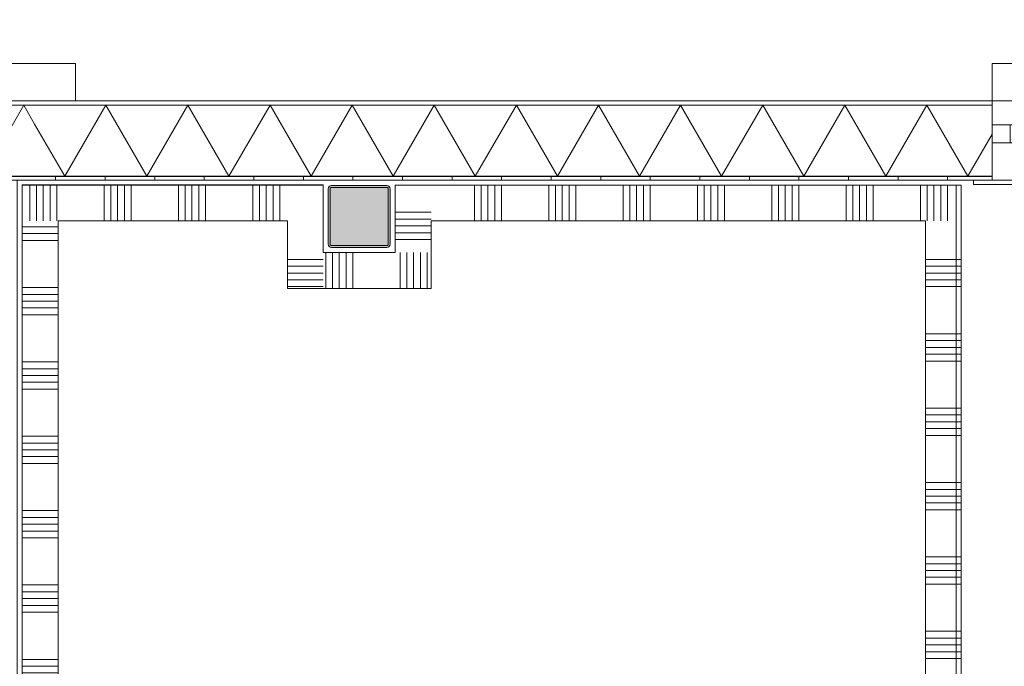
# Model space of a CAD drawing. Header units: millimetres. Extents: x -850 to 154668, y -24973 to 71030.
# Tile 168 of 212: x 33455 to 37429, y 48268 to 50877. Entities that reach past the tile are written whole.
import ezdxf

# ---------------------------------------------------------------- set-up
doc = ezdxf.new("R2010")
doc.units = ezdxf.units.MM
doc.header["$MEASUREMENT"] = 0
for name, color, linetype in [('New_21 Buitenwanden', 7, 'Continuous'), ('New_21 Buitenwanden Deuren', 7, 'Continuous'), ('New_21 Buitenwanden Doorsnede-arcering', 7, 'Continuous'), ('New_21 Buitenwanden Laagscheidingslijnen', 7, 'Continuous'), ('New_21 Buitenwanden Ramen', 7, 'Continuous'), ('New_22 NC Binnenwanden', 7, 'Continuous'), ('New_22 NC Binnenwanden Deuren', 7, 'Continuous'), ('New_22 NC Binnenwanden Doorsnede-arcering', 7, 'Continuous'), ('New_23 Vloeren', 7, 'Continuous'), ('New_Z Ruimtefuncties Zone omranding', 7, 'Continuous'), ('S-COLS-____-OTLN.RVT S', 7, 'Continuous'), ('S-COLS-____-OTLN.RVT S 2D arcering', 7, 'Continuous')]:
    doc.layers.add(name, color=color, linetype=linetype)
pattern_1 = [(270, (0, 0), (200, 0), [])]

# ---------------------------------------------------------------- blocks, each defined once
blk = doc.blocks.new('Slab_3_2', base_point=(0, 51154.6))
at = {"layer": 'New_23 Vloeren', "color": 1, "linetype": 'Continuous', "lineweight": 0, "flags": 128}
blk.add_lwpolyline([(25600, 49879.9), (31400.4, 49880), (31400.4, 50230), (31940.2, 50230), (31940.2, 50378.2), (33240.2, 50378.2), (33240.2, 50230), (49780.3, 50230), (49780.3, 50378.2), (51080.3, 50378.2)], dxfattribs=at)
blk = doc.blocks.new('Slab_13_2', base_point=(31400.4, 53915))
at = {"layer": 'New_23 Vloeren', "color": 1, "linetype": 'Continuous', "lineweight": 0, "flags": 128}
blk.add_lwpolyline([(31400.4, 53915), (31400.4, 50700.2), (32380.3, 50700.2), (33680.3, 50700.2), (33680.3, 50550.2), (49780.3, 50550.2), (49780.3, 50230), (51080.3, 50230), (51080.3, 50550.2), (61610, 50550.2), (61610, 53915)], close=True, dxfattribs=at)
blk = doc.blocks.new('Slab_33_2', base_point=(34680.5, 50210))
at = {"layer": 'New_23 Vloeren', "color": 7, "linetype": 'Continuous', "lineweight": 0, "flags": 128}
blk.add_lwpolyline([(34680.5, 50210), (33464.9, 50210), (33464.9, 45670), (37235.4, 45670), (37235.4, 50210), (34970.5, 50210), (34970.5, 49938), (34680.5, 49938)], close=True, dxfattribs=at)
blk = doc.blocks.new('*X1388')
at = {"layer": 'New_21 Buitenwanden Doorsnede-arcering', "linetype": 'Continuous', "lineweight": 0, "true_color": 0xe9ebeb}
for points in [[(33515.2, 50532.2), (33515.2, 50532.1), (33602.5, 50532.1), (33602.5, 50532.2)], [(33752.5, 50532.2), (33752.5, 50532.1), (33902.5, 50532.1), (33902.5, 50532.2)], [(34052.5, 50532.2), (34052.5, 50532.1), (34202.5, 50532.1), (34202.5, 50532.2)], [(34352.5, 50532.2), (34352.5, 50532.1), (34502.5, 50532.1), (34502.5, 50532.2)], [(34652.5, 50532.2), (34652.5, 50532.1), (34802.5, 50532.1), (34802.5, 50532.2)], [(34952.5, 50532.2), (34952.5, 50532.1), (35102.5, 50532.1), (35102.5, 50532.2)], [(35252.5, 50532.2), (35252.5, 50532.1), (35402.5, 50532.1), (35402.5, 50532.2)], [(35552.5, 50532.2), (35552.5, 50532.1), (35702.5, 50532.1), (35702.5, 50532.2)], [(35852.5, 50532.2), (35852.5, 50532.1), (36002.5, 50532.1), (36002.5, 50532.2)], [(36152.5, 50532.2), (36152.5, 50532.1), (36302.5, 50532.1), (36302.5, 50532.2)], [(36452.5, 50532.2), (36452.5, 50532.1), (36602.5, 50532.1), (36602.5, 50532.2)], [(36752.5, 50532.2), (36752.5, 50532.1), (36902.5, 50532.1), (36902.5, 50532.2)], [(37052.5, 50532.2), (37052.5, 50532.1), (37202.5, 50532.1), (37202.5, 50532.2)], [(37380.3, 50532.2), (37352.5, 50532.2), (37352.5, 50532.1), (37380.3, 50532.1)]]:
    blk.add_hatch(color=254, dxfattribs=at).paths.add_polyline_path(points)
blk = doc.blocks.new('*X1396')
at = {"layer": 'New_21 Buitenwanden Doorsnede-arcering', "linetype": 'Continuous', "lineweight": 0, "true_color": 0xe9ebeb}
for points in [[(33515.2, 50245.1), (33515.2, 50245), (33602.5, 50245), (33602.5, 50245.1)], [(33752.5, 50245.1), (33752.5, 50245), (33902.5, 50245), (33902.5, 50245.1)], [(34052.5, 50245.1), (34052.5, 50245), (34202.5, 50245), (34202.5, 50245.1)], [(34352.5, 50245.1), (34352.5, 50245), (34502.5, 50245), (34502.5, 50245.1)], [(34652.5, 50245.1), (34652.5, 50245), (34802.5, 50245), (34802.5, 50245.1)], [(34952.5, 50245.1), (34952.5, 50245), (35102.5, 50245), (35102.5, 50245.1)], [(35252.5, 50245.1), (35252.5, 50245), (35402.5, 50245), (35402.5, 50245.1)], [(35552.5, 50245.1), (35552.5, 50245), (35702.5, 50245), (35702.5, 50245.1)], [(35852.5, 50245.1), (35852.5, 50245), (36002.5, 50245), (36002.5, 50245.1)], [(36152.5, 50245.1), (36152.5, 50245), (36302.5, 50245), (36302.5, 50245.1)], [(36452.5, 50245.1), (36452.5, 50245), (36602.5, 50245), (36602.5, 50245.1)], [(36752.5, 50245.1), (36752.5, 50245), (36902.5, 50245), (36902.5, 50245.1)], [(37052.5, 50245.1), (37052.5, 50245), (37202.5, 50245), (37202.5, 50245.1)], [(37380.3, 50245.1), (37352.5, 50245.1), (37352.5, 50245), (37380.3, 50245)]]:
    blk.add_hatch(color=254, dxfattribs=at).paths.add_polyline_path(points)
blk = doc.blocks.new('*X1404')
at = {"layer": 'New_21 Buitenwanden Doorsnede-arcering', "color": 254, "linetype": 'Continuous', "lineweight": 0, "true_color": 0xe9ebeb}
for p, q in [((33802.7, 50532.1), (33637, 50245.1)), ((33802.7, 50532.1), (33968.4, 50245.1)), ((34134.1, 50532.1), (33968.4, 50245.1)), ((34134.1, 50532.1), (34299.8, 50245.1)), ((34465.5, 50532.1), (34299.8, 50245.1)), ((34465.5, 50532.1), (34631.2, 50245.1)), ((34796.9, 50532.1), (34631.2, 50245.1)), ((34796.9, 50532.1), (34962.6, 50245.1)), ((35128.3, 50532.1), (34962.6, 50245.1)), ((35128.3, 50532.1), (35294, 50245.1)), ((35459.7, 50532.1), (35294, 50245.1)), ((35459.7, 50532.1), (35625.4, 50245.1)), ((35791.1, 50532.1), (35625.4, 50245.1)), ((35791.1, 50532.1), (35956.8, 50245.1)), ((36122.5, 50532.1), (35956.8, 50245.1)), ((36122.5, 50532.1), (36288.2, 50245.1)), ((36453.9, 50532.1), (36288.2, 50245.1)), ((36453.9, 50532.1), (36619.6, 50245.1)), ((36785.3, 50532.1), (36619.6, 50245.1)), ((36785.3, 50532.1), (36951, 50245.1)), ((37116.7, 50532.1), (36951, 50245.1)), ((37116.7, 50532.1), (37282.4, 50245.1)), ((33515.2, 50456.1), (33637, 50245.1)), ((37380.3, 50414.6), (37282.4, 50245.1))]:
    blk.add_line(p, q, dxfattribs=at)
blk = doc.blocks.new('R1 22_7')
at = {"layer": 'New_21 Buitenwanden Ramen', "color": 1, "linetype": 'Continuous', "lineweight": 0}
for p, q in [((-725, 150.2), (-725, 168.2)), ((-725, 168.2), (680, 168.2)), ((680, 168.2), (680, 150.2)), ((-650, 150.2), (-680, 150.2)), ((-650, 150.2), (-680, 150.2)), ((-650, 135.2), (-650, 150.2)), ((-650, 135.2), (-650, 150.2)), ((-650, 0), (-650, 135.1)), ((-650, 0), (-650, 135.1)), ((650, 135.2), (650, 150.2)), ((650, 135.2), (650, 150.2)), ((650, 150.2), (680, 150.2)), ((650, 150.2), (680, 150.2)), ((650, 0), (650, 135.1)), ((650, 0), (650, 135.1)), ((-650, 0), (-577, 0)), ((-650, -72), (-650, 0)), ((-650, -72), (-650, 0)), ((-577, 0), (-577, -72)), ((-577, 0), (577, 0)), ((577, -72), (577, 0)), ((577, 0), (650, 0)), ((650, -72), (650, 0)), ((650, -72), (650, 0)), ((-577, -72), (-650, -72)), ((-650, -152), (-650, -72)), ((577, -72), (-577, -72)), ((650, -72), (577, -72)), ((650, -152), (650, -72)), ((-650, -170), (-650, -320)), ((650, -320), (650, -170)), ((-650, -320), (650, -320))]:
    blk.add_line(p, q, dxfattribs=at)
at = {"layer": 'New_21 Buitenwanden Ramen', "color": 9, "linetype": 'Continuous', "lineweight": 0}
for p, q in [((-650, 150.2), (650, 150.2)), ((-650, 135.1), (-650, 135.2)), ((-650, 135.1), (-650, 135.2)), ((650, 135.1), (650, 135.2)), ((650, 135.1), (650, 135.2)), ((-650, -170), (-650, -152)), ((650, -170), (650, -152))]:
    blk.add_line(p, q, dxfattribs=at)
blk = doc.blocks.new('Wall_217_2', base_point=(33515.2, 50230))
at = {"layer": 'New_21 Buitenwanden Doorsnede-arcering', "linetype": 'Continuous', "lineweight": 0, "true_color": 0xe9ebeb}
h = blk.add_hatch(dxfattribs=at)
h.set_pattern_fill('930_Lijnen_vert_200_0002', color=254, style=0, pattern_type=2)
h.set_pattern_definition(pattern_1)
h.paths.add_polyline_path([(33515.2, 50230), (37380.3, 50230), (37380.3, 50245), (33515.2, 50245)])
at = {"layer": 'New_21 Buitenwanden', "color": 8, "linetype": 'Continuous', "lineweight": 0, "true_color": 0x778488}
for p, q in [((37380.3, 50550.2), (37380.3, 50532.2)), ((37380.3, 50532.2), (37380.3, 50452.2)), ((37380.3, 50452.2), (37380.3, 50380.2)), ((37380.3, 50380.2), (37380.3, 50245.1)), ((37380.3, 50245.1), (37380.3, 50245)), ((37380.3, 50245), (37380.3, 50230)), ((37380.3, 50230), (37350.3, 50230))]:
    blk.add_line(p, q, dxfattribs=at)
at = {"layer": 'New_21 Buitenwanden', "color": 8, "linetype": 'Continuous', "lineweight": 0, "true_color": 0x778488, "flags": 128}
for points in [[(37380.3, 50550.2), (33515.2, 50550.2)], [(33515.2, 50230), (37380.3, 50230)]]:
    blk.add_lwpolyline(points, dxfattribs=at)
at = {"layer": 'New_21 Buitenwanden Laagscheidingslijnen', "color": 8, "linetype": 'Continuous', "lineweight": 0, "true_color": 0x778488}
for p, q in [((37380.3, 50532.2), (33515.2, 50532.2)), ((37380.3, 50532.1), (33515.2, 50532.1)), ((33515.2, 50245.1), (37380.3, 50245.1)), ((33515.2, 50245), (37380.3, 50245))]:
    blk.add_line(p, q, dxfattribs=at)
at = {"layer": 'New_21 Buitenwanden', "color": 8, "lineweight": 0, "true_color": 0x778488}
for name in ['*X1388', '*X1404', '*X1396']:
    blk.add_blockref(name, (0, 0), dxfattribs=at)
at = {"layer": 'New_21 Buitenwanden Ramen', "color": 1, "linetype": 'Continuous', "lineweight": 0, "xscale": -1, "zscale": 1000, "rotation": 180}
blk.add_blockref('R1 22_7', (38030.3, 50380.2), dxfattribs=at)
blk = doc.blocks.new('*X1420')
at = {"layer": 'New_21 Buitenwanden Doorsnede-arcering', "linetype": 'Continuous', "lineweight": 0, "true_color": 0xe9ebeb}
for points in [[(31098.3, 50532.1), (31202.5, 50532.1), (31202.5, 50532.2), (31098.3, 50532.2)], [(31352.5, 50532.2), (31352.5, 50532.1), (31502.5, 50532.1), (31502.5, 50532.2)], [(31652.5, 50532.2), (31652.5, 50532.1), (31802.5, 50532.1), (31802.5, 50532.2)]]:
    blk.add_hatch(color=254, dxfattribs=at).paths.add_polyline_path(points)
blk = doc.blocks.new('*X1421')
at = {"layer": 'New_21 Buitenwanden Doorsnede-arcering', "linetype": 'Continuous', "lineweight": 0, "true_color": 0xe9ebeb}
for points in [[(33240.2, 50532.1), (33302.5, 50532.1), (33302.5, 50532.2), (33240.2, 50532.2)], [(33515.2, 50532.2), (33452.5, 50532.2), (33452.5, 50532.1), (33515.2, 50532.1)]]:
    blk.add_hatch(color=254, dxfattribs=at).paths.add_polyline_path(points)
blk = doc.blocks.new('*X1422')
at = {"layer": 'New_21 Buitenwanden Doorsnede-arcering', "linetype": 'Continuous', "lineweight": 0, "true_color": 0xe9ebeb}
for points in [[(31385.4, 50245), (31502.5, 50245), (31502.5, 50245.1), (31385.4, 50245.1)], [(31652.5, 50245.1), (31652.5, 50245), (31802.5, 50245), (31802.5, 50245.1)]]:
    blk.add_hatch(color=254, dxfattribs=at).paths.add_polyline_path(points)
blk = doc.blocks.new('*X1423')
at = {"layer": 'New_21 Buitenwanden Doorsnede-arcering', "linetype": 'Continuous', "lineweight": 0, "true_color": 0xe9ebeb}
for points in [[(33240.2, 50245), (33302.5, 50245), (33302.5, 50245.1), (33240.2, 50245.1)], [(33515.2, 50245.1), (33452.5, 50245.1), (33452.5, 50245), (33515.2, 50245)]]:
    blk.add_hatch(color=254, dxfattribs=at).paths.add_polyline_path(points)
blk = doc.blocks.new('*X1424')
at = {"layer": 'New_21 Buitenwanden Doorsnede-arcering', "color": 254, "linetype": 'Continuous', "lineweight": 0, "true_color": 0xe9ebeb}
for p, q in [((31482.9, 50532.1), (31385.3, 50363)), ((31482.9, 50532.1), (31648.6, 50245.1)), ((31814.3, 50532.1), (31648.6, 50245.1)), ((31814.3, 50532.1), (31940.2, 50314.1))]:
    blk.add_line(p, q, dxfattribs=at)
blk = doc.blocks.new('*X1425')
at = {"layer": 'New_21 Buitenwanden Doorsnede-arcering', "color": 254, "linetype": 'Continuous', "lineweight": 0, "true_color": 0xe9ebeb}
for p, q in [((33471.3, 50532.1), (33305.6, 50245.1)), ((33471.3, 50532.1), (33515.2, 50456.1)), ((33240.2, 50358.4), (33305.6, 50245.1))]:
    blk.add_line(p, q, dxfattribs=at)
blk = doc.blocks.new('D1 bl 22')
at = {"layer": 'New_21 Buitenwanden Deuren', "color": 1, "linetype": 'Continuous', "lineweight": 0}
for p, q in [((650, 0), (-605.7, 336.5)), ((-650, 80), (-650, 0)), ((650, 80), (650, 0)), ((650, 0), (-650, 0)), ((-650, 0), (-650, -72)), ((-650, 0), (-650, -72)), ((650, 0), (650, -72)), ((650, 0), (650, -72)), ((-650, -72), (-650, -207.1)), ((-650, -72), (-650, -207.1)), ((650, -72), (650, -207.1)), ((650, -72), (650, -207.1)), ((-650, -222.2), (-675, -222.2)), ((-650, -222.2), (-675, -222.2)), ((-650, -207.2), (-650, -222.2)), ((-650, -207.2), (-650, -222.2)), ((650, -207.2), (650, -222.2)), ((650, -207.2), (650, -222.2)), ((650, -222.2), (675, -222.2)), ((650, -222.2), (675, -222.2))]:
    blk.add_line(p, q, dxfattribs=at)
at = {"layer": 'New_21 Buitenwanden Deuren', "color": 9, "linetype": 'Continuous', "lineweight": 0}
for p, q in [((-650, 98), (-650, 80)), ((650, 98), (650, 80)), ((-650, -207.1), (-650, -207.2)), ((-650, -207.1), (-650, -207.2)), ((650, -207.1), (650, -207.2)), ((650, -207.1), (650, -207.2))]:
    blk.add_line(p, q, dxfattribs=at)
at = {"layer": 'New_21 Buitenwanden Deuren', "color": 1, "linetype": 'Continuous', "lineweight": 0}
blk.add_arc((650, 0), 1300, 165, 180, dxfattribs=at)
blk = doc.blocks.new('Wall_218_2', base_point=(31400.4, 50230))
at = {"layer": 'New_21 Buitenwanden Doorsnede-arcering', "linetype": 'Continuous', "lineweight": 0, "true_color": 0xe9ebeb}
h = blk.add_hatch(dxfattribs=at)
h.set_pattern_fill('930_Lijnen_vert_200_0002', color=254, style=0, pattern_type=2)
h.set_pattern_definition(pattern_1)
h.paths.add_polyline_path([(31940.2, 50245), (31400.4, 50245), (31400.4, 50230), (31940.2, 50230)])
h = blk.add_hatch(dxfattribs=at)
h.set_pattern_fill('930_Lijnen_vert_200_0002', color=254, style=0, pattern_type=2)
h.set_pattern_definition(pattern_1)
h.paths.add_polyline_path([(33240.2, 50245), (33240.2, 50230), (33515.2, 50230), (33515.2, 50245)])
at = {"layer": 'New_21 Buitenwanden', "color": 8, "linetype": 'Continuous', "lineweight": 0, "true_color": 0x778488}
for p, q in [((31940.2, 50550.2), (31940.2, 50532.2)), ((33240.2, 50550.2), (33240.2, 50532.2)), ((31940.2, 50532.2), (31940.2, 50452.2)), ((33240.2, 50532.2), (33240.2, 50452.2)), ((31940.2, 50452.2), (31940.2, 50380.2)), ((33240.2, 50452.2), (33240.2, 50380.2)), ((31940.2, 50380.2), (31940.2, 50245.1)), ((33240.2, 50380.2), (33240.2, 50245.1)), ((31940.2, 50245.1), (31940.2, 50245)), ((31940.2, 50245), (31940.2, 50230)), ((33240.2, 50245.1), (33240.2, 50245)), ((33240.2, 50245), (33240.2, 50230)), ((31940.2, 50230), (31915.2, 50230)), ((33240.2, 50230), (33265.2, 50230))]:
    blk.add_line(p, q, dxfattribs=at)
at = {"layer": 'New_21 Buitenwanden', "color": 8, "linetype": 'Continuous', "lineweight": 0, "true_color": 0x778488, "flags": 128}
for points in [[(31940.2, 50550.2), (31098.2, 50550.2)], [(33515.2, 50550.2), (33240.2, 50550.2)], [(31400.4, 50230), (31940.2, 50230)], [(33240.2, 50230), (33515.2, 50230)]]:
    blk.add_lwpolyline(points, dxfattribs=at)
at = {"layer": 'New_21 Buitenwanden Laagscheidingslijnen', "color": 8, "linetype": 'Continuous', "lineweight": 0, "true_color": 0x778488}
for p, q in [((31098.3, 50532.2), (31098.2, 50532.2)), ((31940.2, 50532.2), (31098.3, 50532.2)), ((31385.3, 50532.1), (31098.3, 50532.1)), ((31940.2, 50532.1), (31385.3, 50532.1)), ((33515.2, 50532.2), (33240.2, 50532.2)), ((33515.2, 50532.1), (33240.2, 50532.1)), ((31385.4, 50245.1), (31385.3, 50245.1)), ((31385.4, 50245.1), (31940.2, 50245.1)), ((31400.4, 50245), (31385.4, 50245)), ((31400.4, 50245), (31940.2, 50245)), ((33240.2, 50245.1), (33515.2, 50245.1)), ((33240.2, 50245), (33515.2, 50245))]:
    blk.add_line(p, q, dxfattribs=at)
at = {"layer": 'New_21 Buitenwanden', "color": 8, "lineweight": 0, "true_color": 0x778488}
for name in ['*X1420', '*X1424', '*X1421', '*X1425', '*X1422', '*X1423']:
    blk.add_blockref(name, (0, 0), dxfattribs=at)
at = {"layer": 'New_21 Buitenwanden Deuren', "color": 1, "linetype": 'Continuous', "lineweight": 0, "xscale": -1, "zscale": 1000}
blk.add_blockref('D1 bl 22', (32590.2, 50452.2), dxfattribs=at)
blk = doc.blocks.new('*X1473')
at = {"layer": 'New_22 NC Binnenwanden Doorsnede-arcering', "color": 254, "linetype": 'Continuous', "lineweight": 0, "true_color": 0xe9ebeb}
for p, q in [((33795.5, 50065.9), (33795.5, 50210.9)), ((33822.9, 50065.9), (33822.9, 50210.9)), ((33850.4, 50065.9), (33850.4, 50210.9)), ((33877.8, 50065.9), (33877.8, 50210.9)), ((33905.2, 50065.9), (33905.2, 50210.9)), ((34095.5, 50065.9), (34095.5, 50210.9)), ((34122.9, 50065.9), (34122.9, 50210.9)), ((34150.4, 50065.9), (34150.4, 50210.9)), ((34177.8, 50065.9), (34177.8, 50210.9)), ((34205.2, 50065.9), (34205.2, 50210.9)), ((34395.5, 50065.9), (34395.5, 50210.9)), ((34422.9, 50065.9), (34422.9, 50210.9)), ((34450.4, 50065.9), (34450.4, 50210.9)), ((34477.8, 50065.9), (34477.8, 50210.9)), ((34505.2, 50065.9), (34505.2, 50210.9))]:
    blk.add_line(p, q, dxfattribs=at)
blk = doc.blocks.new('*X1474')
at = {"layer": 'New_22 NC Binnenwanden Doorsnede-arcering', "color": 254, "linetype": 'Continuous', "lineweight": 0, "true_color": 0xe9ebeb}
for p, q in [((33495.5, 50180.8), (33495.5, 50211)), ((33522.9, 50153.4), (33522.9, 50211)), ((33550.4, 50126), (33550.4, 50211)), ((33577.8, 50098.5), (33577.8, 50211)), ((33605.2, 50071.1), (33605.2, 50211))]:
    blk.add_line(p, q, dxfattribs=at)
blk = doc.blocks.new('*X1475')
at = {"layer": 'New_22 NC Binnenwanden Doorsnede-arcering', "color": 254, "linetype": 'Continuous', "lineweight": 0, "true_color": 0xe9ebeb}
for p, q in [((33495.5, 50066), (33495.5, 50180.8)), ((33522.9, 50066), (33522.9, 50153.4)), ((33550.4, 50066), (33550.4, 50126)), ((33577.8, 50066), (33577.8, 50098.5)), ((33605.2, 50066), (33605.2, 50071.1))]:
    blk.add_line(p, q, dxfattribs=at)
blk = doc.blocks.new('Wall_238_2', base_point=(33465.4, 50211))
at = {"layer": 'New_22 NC Binnenwanden', "color": 8, "linetype": 'Continuous', "lineweight": 0, "true_color": 0x778488, "flags": 128}
for points in [[(34680.5, 50210.8), (33465.4, 50211)], [(33465.4, 50211), (33465.4, 50066)], [(34680.5, 50210.8), (34680.5, 50065.8)], [(33610.4, 50066), (34535.5, 50065.9)]]:
    blk.add_lwpolyline(points, dxfattribs=at)
at = {"layer": 'New_22 NC Binnenwanden', "color": 8, "lineweight": 0, "true_color": 0x778488}
for name in ['*X1474', '*X1473', '*X1475']:
    blk.add_blockref(name, (0, 0), dxfattribs=at)
blk = doc.blocks.new('*X1478')
at = {"layer": 'New_22 NC Binnenwanden Doorsnede-arcering', "color": 254, "linetype": 'Continuous', "lineweight": 0, "true_color": 0xe9ebeb}
for p, q in [((34535.5, 49909.7), (34593.9, 49909.7)), ((34535.5, 49882.3), (34593.9, 49882.3)), ((34593.9, 49909.7), (34652.3, 49909.7)), ((34593.9, 49882.3), (34624.9, 49882.3)), ((34535.5, 49854.9), (34593.9, 49854.9)), ((34593.9, 49854.9), (34597.4, 49854.9)), ((34535.5, 49827.4), (34570, 49827.4)), ((34535.5, 49800), (34542.6, 49800))]:
    blk.add_line(p, q, dxfattribs=at)
blk = doc.blocks.new('*X1480')
at = {"layer": 'New_22 NC Binnenwanden Doorsnede-arcering', "color": 254, "linetype": 'Continuous', "lineweight": 0, "true_color": 0xe9ebeb}
for p, q in [((34624.9, 49882.3), (34680.5, 49882.3)), ((34652.3, 49909.7), (34680.5, 49909.7)), ((34597.4, 49854.9), (34680.5, 49854.9)), ((34542.6, 49800), (34593.9, 49800)), ((34570, 49827.4), (34593.9, 49827.4)), ((34593.9, 49827.4), (34680.5, 49827.4)), ((34593.9, 49800), (34680.5, 49800))]:
    blk.add_line(p, q, dxfattribs=at)
blk = doc.blocks.new('Wall_239_2', base_point=(34680.5, 50210.8))
at = {"layer": 'New_22 NC Binnenwanden', "color": 8, "linetype": 'Continuous', "lineweight": 0, "true_color": 0x778488, "flags": 128}
for points in [[(34535.5, 50065.9), (34535.5, 49793)], [(34680.5, 49938), (34680.5, 50065.8)], [(34535.5, 49793), (34680.5, 49793)]]:
    blk.add_lwpolyline(points, dxfattribs=at)
at = {"layer": 'New_22 NC Binnenwanden', "color": 8, "lineweight": 0, "true_color": 0x778488}
for name in ['*X1478', '*X1480']:
    blk.add_blockref(name, (0, 0), dxfattribs=at)
blk = doc.blocks.new('*X1482')
at = {"layer": 'New_22 NC Binnenwanden Doorsnede-arcering', "color": 254, "linetype": 'Continuous', "lineweight": 0, "true_color": 0xe9ebeb}
for p, q in [((34990.3, 49793), (34990.3, 49918.2)), ((35017.7, 49793), (35017.7, 49890.7)), ((35045.1, 49793), (35045.1, 49863.3)), ((35072.6, 49793), (35072.6, 49835.9)), ((35100, 49793), (35100, 49808.4))]:
    blk.add_line(p, q, dxfattribs=at)
blk = doc.blocks.new('*X1483')
at = {"layer": 'New_22 NC Binnenwanden Doorsnede-arcering', "color": 254, "linetype": 'Continuous', "lineweight": 0, "true_color": 0xe9ebeb}
for p, q in [((34690.3, 49929.3), (34690.3, 49938)), ((34690.3, 49793), (34690.3, 49929.3)), ((34717.7, 49929.3), (34717.7, 49938)), ((34717.7, 49793), (34717.7, 49929.3)), ((34745.1, 49929.3), (34745.1, 49938)), ((34745.1, 49793), (34745.1, 49929.3)), ((34772.6, 49929.3), (34772.6, 49938)), ((34772.6, 49793), (34772.6, 49929.3)), ((34800, 49929.3), (34800, 49938)), ((34800, 49793), (34800, 49929.3))]:
    blk.add_line(p, q, dxfattribs=at)
blk = doc.blocks.new('*X1484')
at = {"layer": 'New_22 NC Binnenwanden Doorsnede-arcering', "color": 254, "linetype": 'Continuous', "lineweight": 0, "true_color": 0xe9ebeb}
for p, q in [((34990.3, 49929.3), (34990.3, 49938)), ((34990.3, 49918.2), (34990.3, 49929.3)), ((35017.7, 49929.3), (35017.7, 49938)), ((35017.7, 49890.7), (35017.7, 49929.3)), ((35045.1, 49929.3), (35045.1, 49938)), ((35045.1, 49863.3), (35045.1, 49929.3)), ((35072.6, 49929.3), (35072.6, 49938)), ((35072.6, 49835.9), (35072.6, 49929.3)), ((35100, 49929.3), (35100, 49938)), ((35100, 49808.4), (35100, 49929.3))]:
    blk.add_line(p, q, dxfattribs=at)
blk = doc.blocks.new('Wall_240_2', base_point=(34680.5, 49938))
at = {"layer": 'New_22 NC Binnenwanden', "color": 8, "linetype": 'Continuous', "lineweight": 0, "true_color": 0x778488, "flags": 128}
for points in [[(34970.5, 49938), (34680.5, 49938)], [(35115.5, 49793), (35115.5, 49938)], [(34680.5, 49793), (35115.5, 49793)]]:
    blk.add_lwpolyline(points, dxfattribs=at)
at = {"layer": 'New_22 NC Binnenwanden', "color": 8, "lineweight": 0, "true_color": 0x778488}
for name in ['*X1483', '*X1484', '*X1482']:
    blk.add_blockref(name, (0, 0), dxfattribs=at)
blk = doc.blocks.new('*X1486')
at = {"layer": 'New_22 NC Binnenwanden Doorsnede-arcering', "color": 254, "linetype": 'Continuous', "lineweight": 0, "true_color": 0xe9ebeb}
for p, q in [((35080.5, 50100), (34970.5, 50100)), ((35107.9, 50072.6), (34970.5, 50072.6))]:
    blk.add_line(p, q, dxfattribs=at)
blk = doc.blocks.new('*X1487')
at = {"layer": 'New_22 NC Binnenwanden Doorsnede-arcering', "color": 254, "linetype": 'Continuous', "lineweight": 0, "true_color": 0xe9ebeb}
for p, q in [((35115.5, 50045.1), (34970.5, 50045.1)), ((35115.5, 50017.7), (34970.5, 50017.7)), ((35115.5, 49990.3), (34970.5, 49990.3))]:
    blk.add_line(p, q, dxfattribs=at)
blk = doc.blocks.new('*X1488')
at = {"layer": 'New_22 NC Binnenwanden Doorsnede-arcering', "color": 254, "linetype": 'Continuous', "lineweight": 0, "true_color": 0xe9ebeb}
for p, q in [((35115.5, 50100), (35080.5, 50100)), ((35115.5, 50072.6), (35107.9, 50072.6))]:
    blk.add_line(p, q, dxfattribs=at)
blk = doc.blocks.new('Wall_241_2', base_point=(34970.5, 49938))
at = {"layer": 'New_22 NC Binnenwanden', "color": 8, "linetype": 'Continuous', "lineweight": 0, "true_color": 0x778488, "flags": 128}
for points in [[(34970.5, 50210), (34970.5, 49938)], [(34970.5, 50210), (35115.5, 50210)], [(35115.5, 49938), (35115.5, 50065)]]:
    blk.add_lwpolyline(points, dxfattribs=at)
at = {"layer": 'New_22 NC Binnenwanden', "color": 8, "lineweight": 0, "true_color": 0x778488}
for name in ['*X1486', '*X1488', '*X1487']:
    blk.add_blockref(name, (0, 0), dxfattribs=at)
blk = doc.blocks.new('*X1490')
at = {"layer": 'New_22 NC Binnenwanden Doorsnede-arcering', "color": 254, "linetype": 'Continuous', "lineweight": 0, "true_color": 0xe9ebeb}
for p, q in [((37117.7, 50072.3), (37117.7, 50210)), ((37145.1, 50099.8), (37145.1, 50210)), ((37172.6, 50127.2), (37172.6, 50210)), ((37200, 50154.6), (37200, 50210))]:
    blk.add_line(p, q, dxfattribs=at)
blk = doc.blocks.new('*X1491')
at = {"layer": 'New_22 NC Binnenwanden Doorsnede-arcering', "color": 254, "linetype": 'Continuous', "lineweight": 0, "true_color": 0xe9ebeb}
for p, q in [((35290.3, 50065), (35290.3, 50210)), ((35317.7, 50065), (35317.7, 50210)), ((35345.1, 50065), (35345.1, 50210)), ((35372.6, 50065), (35372.6, 50210)), ((35400, 50065), (35400, 50210)), ((35590.3, 50065), (35590.3, 50210)), ((35617.7, 50065), (35617.7, 50210)), ((35645.1, 50065), (35645.1, 50210)), ((35672.6, 50065), (35672.6, 50210)), ((35700, 50065), (35700, 50210)), ((35890.3, 50065), (35890.3, 50210)), ((35917.7, 50065), (35917.7, 50210)), ((35945.1, 50065), (35945.1, 50210)), ((35972.6, 50065), (35972.6, 50210)), ((36000, 50065), (36000, 50210)), ((36190.3, 50065), (36190.3, 50210)), ((36217.7, 50065), (36217.7, 50210)), ((36245.1, 50065), (36245.1, 50210)), ((36272.6, 50065), (36272.6, 50210)), ((36300, 50065), (36300, 50210)), ((36490.3, 50065), (36490.3, 50210)), ((36517.7, 50065), (36517.7, 50210)), ((36545.1, 50065), (36545.1, 50210)), ((36572.6, 50065), (36572.6, 50210)), ((36600, 50065), (36600, 50210)), ((36790.3, 50065), (36790.3, 50210)), ((36817.7, 50065), (36817.7, 50210)), ((36845.1, 50065), (36845.1, 50210)), ((36872.6, 50065), (36872.6, 50210)), ((36900, 50065), (36900, 50210)), ((37090.3, 50065), (37090.3, 50210))]:
    blk.add_line(p, q, dxfattribs=at)
blk = doc.blocks.new('*X1492')
at = {"layer": 'New_22 NC Binnenwanden Doorsnede-arcering', "color": 254, "linetype": 'Continuous', "lineweight": 0, "true_color": 0xe9ebeb}
for p, q in [((37200, 50065), (37200, 50154.6)), ((37172.6, 50065), (37172.6, 50127.2)), ((37117.7, 50065), (37117.7, 50072.3)), ((37145.1, 50065), (37145.1, 50099.8))]:
    blk.add_line(p, q, dxfattribs=at)
blk = doc.blocks.new('Wall_242_2', base_point=(34970.5, 50210))
at = {"layer": 'New_22 NC Binnenwanden', "color": 8, "linetype": 'Continuous', "lineweight": 0, "true_color": 0x778488, "flags": 128}
for points in [[(37255.4, 50210), (35115.5, 50210)], [(37255.4, 50210), (37255.4, 50065)], [(35115.5, 50065), (37110.4, 50065)]]:
    blk.add_lwpolyline(points, dxfattribs=at)
at = {"layer": 'New_22 NC Binnenwanden', "color": 8, "lineweight": 0, "true_color": 0x778488}
for name in ['*X1491', '*X1490', '*X1492']:
    blk.add_blockref(name, (0, 0), dxfattribs=at)
blk = doc.blocks.new('*X1494')
at = {"layer": 'New_22 NC Binnenwanden Doorsnede-arcering', "color": 254, "linetype": 'Continuous', "lineweight": 0, "true_color": 0xe9ebeb}
for p, q in [((37215.6, 45709.7), (37255.4, 45709.7)), ((37243, 45682.3), (37255.4, 45682.3))]:
    blk.add_line(p, q, dxfattribs=at)
blk = doc.blocks.new('*X1495')
at = {"layer": 'New_22 NC Binnenwanden Doorsnede-arcering', "color": 254, "linetype": 'Continuous', "lineweight": 0, "true_color": 0xe9ebeb}
for p, q in [((37110.4, 49909.7), (37255.4, 49909.7)), ((37110.4, 49882.3), (37255.4, 49882.3)), ((37110.4, 49854.9), (37255.4, 49854.9)), ((37110.4, 49827.4), (37255.4, 49827.4)), ((37110.4, 49800), (37255.4, 49800)), ((37110.4, 49609.7), (37255.4, 49609.7)), ((37110.4, 49582.3), (37255.4, 49582.3)), ((37110.4, 49554.9), (37255.4, 49554.9)), ((37110.4, 49527.4), (37255.4, 49527.4)), ((37110.4, 49500), (37255.4, 49500)), ((37110.4, 49309.7), (37255.4, 49309.7)), ((37110.4, 49282.3), (37255.4, 49282.3)), ((37110.4, 49254.9), (37255.4, 49254.9)), ((37110.4, 49227.4), (37255.4, 49227.4)), ((37110.4, 49200), (37255.4, 49200)), ((37110.4, 49009.7), (37255.4, 49009.7)), ((37110.4, 48982.3), (37255.4, 48982.3)), ((37110.4, 48954.9), (37255.4, 48954.9)), ((37110.4, 48927.4), (37255.4, 48927.4)), ((37110.4, 48900), (37255.4, 48900)), ((37110.4, 48709.7), (37255.4, 48709.7)), ((37110.4, 48682.3), (37255.4, 48682.3)), ((37110.4, 48654.9), (37255.4, 48654.9)), ((37110.4, 48627.4), (37255.4, 48627.4)), ((37110.4, 48600), (37255.4, 48600)), ((37110.4, 48409.7), (37255.4, 48409.7)), ((37110.4, 48382.3), (37255.4, 48382.3)), ((37110.4, 48354.9), (37255.4, 48354.9)), ((37110.4, 48327.4), (37255.4, 48327.4)), ((37110.4, 48300), (37255.4, 48300)), ((37110.4, 48109.7), (37255.4, 48109.7)), ((37110.4, 48082.3), (37255.4, 48082.3)), ((37110.4, 48054.9), (37255.4, 48054.9)), ((37110.4, 48027.4), (37255.4, 48027.4)), ((37110.4, 48000), (37255.4, 48000)), ((37110.4, 47809.7), (37255.4, 47809.7)), ((37110.4, 47782.3), (37255.4, 47782.3)), ((37110.4, 47754.9), (37255.4, 47754.9)), ((37110.4, 47727.4), (37255.4, 47727.4)), ((37110.4, 47700), (37255.4, 47700))]:
    blk.add_line(p, q, dxfattribs=at)
blk = doc.blocks.new('*X1496')
at = {"layer": 'New_22 NC Binnenwanden Doorsnede-arcering', "color": 254, "linetype": 'Continuous', "lineweight": 0, "true_color": 0xe9ebeb}
for p, q in [((37110.4, 46500), (37255.4, 46500)), ((37110.4, 46309.7), (37255.4, 46309.7)), ((37110.4, 46282.3), (37255.4, 46282.3)), ((37110.4, 46254.9), (37255.4, 46254.9)), ((37110.4, 46227.4), (37255.4, 46227.4)), ((37110.4, 46200), (37255.4, 46200)), ((37110.4, 46009.7), (37255.4, 46009.7)), ((37110.4, 45982.3), (37255.4, 45982.3)), ((37110.4, 45954.9), (37255.4, 45954.9)), ((37110.4, 45927.4), (37255.4, 45927.4)), ((37110.4, 45900), (37255.4, 45900))]:
    blk.add_line(p, q, dxfattribs=at)
blk = doc.blocks.new('D1 22_3')
at = {"layer": 'New_22 NC Binnenwanden Deuren', "color": 1, "linetype": 'Continuous', "lineweight": 0}
for q in [(-481.8, 267.6), (-517, 0)]:
    blk.add_line((517, 0), q, dxfattribs=at)
at = {"layer": 'New_22 NC Binnenwanden Deuren', "color": 7, "linetype": 'Continuous', "lineweight": 0}
for p, q in [((-517, -20), (-517, -139)), ((-517, -20), (-517, -139)), ((517, -20), (517, -139)), ((517, -20), (517, -139)), ((-517, -139), (-517, -165)), ((517, -139), (517, -165))]:
    blk.add_line(p, q, dxfattribs=at)
at = {"layer": 'New_22 NC Binnenwanden Deuren', "color": 1, "linetype": 'Continuous', "lineweight": 0}
blk.add_arc((517, 0), 1034, 165, 180, dxfattribs=at)
blk = doc.blocks.new('*X1498')
at = {"layer": 'New_22 NC Binnenwanden Doorsnede-arcering', "color": 254, "linetype": 'Continuous', "lineweight": 0, "true_color": 0xe9ebeb}
for p, q in [((37110.4, 45709.7), (37215.6, 45709.7)), ((37110.4, 45682.3), (37243, 45682.3))]:
    blk.add_line(p, q, dxfattribs=at)
blk = doc.blocks.new('Wall_243_2', base_point=(37255.4, 50210))
at = {"layer": 'New_22 NC Binnenwanden', "color": 8, "linetype": 'Continuous', "lineweight": 0, "true_color": 0x778488}
for p, q in [((37136.4, 47549), (37110.4, 47549)), ((37255.4, 47549), (37136.4, 47549)), ((37136.4, 46515), (37110.4, 46515)), ((37255.4, 46515), (37136.4, 46515))]:
    blk.add_line(p, q, dxfattribs=at)
at = {"layer": 'New_22 NC Binnenwanden', "color": 8, "linetype": 'Continuous', "lineweight": 0, "true_color": 0x778488, "flags": 128}
for points in [[(37110.4, 50065), (37110.4, 47549)], [(37255.4, 47549), (37255.4, 50065)], [(37110.4, 46515), (37110.4, 45815)], [(37255.4, 45670), (37255.4, 46515)], [(37255.4, 45670), (37110.4, 45670)]]:
    blk.add_lwpolyline(points, dxfattribs=at)
at = {"layer": 'New_22 NC Binnenwanden', "color": 8, "lineweight": 0, "true_color": 0x778488}
for name in ['*X1495', '*X1496', '*X1498', '*X1494']:
    blk.add_blockref(name, (0, 0), dxfattribs=at)
at = {"layer": 'New_22 NC Binnenwanden Deuren', "color": 1, "linetype": 'Continuous', "lineweight": 0, "zscale": 1000, "rotation": 269.9999999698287}
blk.add_blockref('D1 22_3', (37275.4, 47032), dxfattribs=at)
blk = doc.blocks.new('*X1504')
at = {"layer": 'New_22 NC Binnenwanden Doorsnede-arcering', "color": 254, "linetype": 'Continuous', "lineweight": 0, "true_color": 0xe9ebeb}
for p, q in [((33529.3, 50041.6), (33465.4, 50041.6)), ((33610.4, 50041.6), (33529.3, 50041.6)), ((33529.2, 50014.2), (33465.4, 50014.2)), ((33610.4, 50014.2), (33529.2, 50014.2)), ((33529.2, 49986.7), (33465.4, 49986.7)), ((33610.4, 49986.7), (33529.2, 49986.7)), ((33529.2, 49796.5), (33465.3, 49796.5)), ((33610.3, 49796.5), (33529.2, 49796.5)), ((33529.2, 49769), (33465.3, 49769)), ((33610.3, 49769), (33529.2, 49769)), ((33529.2, 49741.6), (33465.3, 49741.6)), ((33610.3, 49741.6), (33529.2, 49741.6)), ((33529.2, 49714.2), (33465.3, 49714.2)), ((33529.2, 49686.7), (33465.3, 49686.7)), ((33610.3, 49714.2), (33529.2, 49714.2)), ((33610.3, 49686.7), (33529.2, 49686.7)), ((33529.2, 49496.5), (33465.3, 49496.5)), ((33610.3, 49496.5), (33529.2, 49496.5)), ((33529.2, 49469), (33465.3, 49469)), ((33529.2, 49441.6), (33465.3, 49441.6)), ((33610.3, 49469), (33529.2, 49469)), ((33610.3, 49441.6), (33529.2, 49441.6)), ((33529.2, 49414.2), (33465.3, 49414.2)), ((33610.3, 49414.2), (33529.2, 49414.2)), ((33529.2, 49386.7), (33465.3, 49386.7)), ((33610.3, 49386.7), (33529.2, 49386.7)), ((33529.2, 49196.5), (33465.3, 49196.5)), ((33529.2, 49169), (33465.3, 49169)), ((33610.3, 49196.5), (33529.2, 49196.5)), ((33610.3, 49169), (33529.2, 49169)), ((33529.2, 49141.6), (33465.3, 49141.6)), ((33610.3, 49141.6), (33529.2, 49141.6)), ((33529.2, 49114.2), (33465.3, 49114.2)), ((33529.2, 49086.7), (33465.3, 49086.7)), ((33610.3, 49114.2), (33529.2, 49114.2)), ((33610.3, 49086.7), (33529.2, 49086.7)), ((33529.1, 48896.5), (33465.2, 48896.5)), ((33610.2, 48896.5), (33529.1, 48896.5)), ((33529.1, 48869), (33465.2, 48869)), ((33529.1, 48841.6), (33465.2, 48841.6)), ((33610.2, 48869), (33529.1, 48869)), ((33610.2, 48841.6), (33529.1, 48841.6)), ((33529.1, 48814.2), (33465.2, 48814.2)), ((33610.2, 48814.2), (33529.1, 48814.2)), ((33529.1, 48786.7), (33465.2, 48786.7)), ((33610.2, 48786.7), (33529.1, 48786.7)), ((33529.1, 48596.5), (33465.2, 48596.5)), ((33529.1, 48569), (33465.2, 48569)), ((33610.2, 48596.5), (33529.1, 48596.5)), ((33610.2, 48569), (33529.1, 48569)), ((33529.1, 48541.6), (33465.2, 48541.6)), ((33610.2, 48541.6), (33529.1, 48541.6)), ((33529.1, 48514.2), (33465.2, 48514.2)), ((33529.1, 48486.7), (33465.2, 48486.7)), ((33610.2, 48514.2), (33529.1, 48514.2)), ((33610.2, 48486.7), (33529.1, 48486.7)), ((33529.1, 48296.5), (33465.2, 48296.5)), ((33610.2, 48296.5), (33529.1, 48296.5)), ((33529.1, 48269), (33465.2, 48269)), ((33610.2, 48269), (33529.1, 48269)), ((33529.1, 48241.6), (33465.2, 48241.6)), ((33529.1, 48214.2), (33465.2, 48214.2)), ((33610.2, 48241.6), (33529.1, 48241.6)), ((33610.2, 48214.2), (33529.1, 48214.2)), ((33529.1, 48186.7), (33465.2, 48186.7)), ((33610.2, 48186.7), (33529.1, 48186.7)), ((33529, 47996.5), (33465.1, 47996.5)), ((33529, 47969), (33465.1, 47969)), ((33610.1, 47996.5), (33529, 47996.5)), ((33610.1, 47969), (33529, 47969)), ((33529, 47941.6), (33465.1, 47941.6)), ((33610.1, 47941.6), (33529, 47941.6)), ((33529, 47914.2), (33465.1, 47914.2)), ((33529, 47886.7), (33465.1, 47886.7)), ((33610.1, 47914.2), (33529, 47914.2)), ((33610.1, 47886.7), (33529, 47886.7)), ((33529, 47696.5), (33465.1, 47696.5)), ((33610.1, 47696.5), (33529, 47696.5)), ((33529, 47669), (33465.1, 47669)), ((33610.1, 47669), (33529, 47669)), ((33529, 47641.6), (33465.1, 47641.6)), ((33529, 47614.2), (33465.1, 47614.2)), ((33610.1, 47641.6), (33529, 47641.6)), ((33610.1, 47614.2), (33529, 47614.2)), ((33529, 47586.7), (33465.1, 47586.7)), ((33610.1, 47586.7), (33529, 47586.7)), ((33529, 47396.5), (33465.1, 47396.5)), ((33610.1, 47396.5), (33529, 47396.5)), ((33529, 47369), (33465.1, 47369)), ((33529, 47341.6), (33465.1, 47341.6)), ((33610.1, 47369), (33529, 47369)), ((33610.1, 47341.6), (33529, 47341.6)), ((33529, 47314.2), (33465.1, 47314.2)), ((33610.1, 47314.2), (33529, 47314.2)), ((33529, 47286.7), (33465.1, 47286.7)), ((33610.1, 47286.7), (33529, 47286.7)), ((33528.9, 47096.5), (33465, 47096.5)), ((33610, 47096.5), (33528.9, 47096.5)), ((33528.9, 47069), (33465, 47069)), ((33610, 47069), (33528.9, 47069)), ((33528.9, 47041.6), (33465, 47041.6)), ((33528.9, 47014.2), (33465, 47014.2)), ((33610, 47041.6), (33528.9, 47041.6)), ((33610, 47014.2), (33528.9, 47014.2)), ((33528.9, 46986.7), (33465, 46986.7)), ((33610, 46986.7), (33528.9, 46986.7)), ((33528.9, 46796.5), (33465, 46796.5)), ((33610, 46796.5), (33528.9, 46796.5)), ((33528.9, 46769), (33465, 46769)), ((33528.9, 46741.6), (33465, 46741.6)), ((33610, 46769), (33528.9, 46769)), ((33610, 46741.6), (33528.9, 46741.6)), ((33528.9, 46714.2), (33465, 46714.2)), ((33610, 46714.2), (33528.9, 46714.2)), ((33528.9, 46686.7), (33465, 46686.7)), ((33610, 46686.7), (33528.9, 46686.7)), ((33528.9, 46496.5), (33465, 46496.5)), ((33610, 46496.5), (33528.9, 46496.5)), ((33528.9, 46469), (33465, 46469)), ((33610, 46469), (33528.9, 46469)), ((33528.9, 46441.6), (33465, 46441.6)), ((33610, 46441.6), (33528.9, 46441.6)), ((33528.9, 46414.2), (33465, 46414.2)), ((33528.9, 46386.7), (33465, 46386.7)), ((33610, 46414.2), (33528.9, 46414.2)), ((33610, 46386.7), (33528.9, 46386.7)), ((33528.8, 46196.5), (33465, 46196.5)), ((33610, 46196.5), (33528.8, 46196.5)), ((33528.8, 46141.6), (33464.9, 46141.6)), ((33528.8, 46169), (33465, 46169)), ((33610, 46169), (33528.8, 46169)), ((33609.9, 46141.6), (33528.8, 46141.6)), ((33528.8, 46114.2), (33464.9, 46114.2)), ((33609.9, 46114.2), (33528.8, 46114.2)), ((33528.8, 46086.7), (33464.9, 46086.7)), ((33609.9, 46086.7), (33528.8, 46086.7)), ((33528.8, 45896.5), (33464.9, 45896.5)), ((33528.8, 45869), (33464.9, 45869)), ((33609.9, 45896.5), (33528.8, 45896.5)), ((33609.9, 45869), (33528.8, 45869)), ((33528.8, 45841.6), (33464.9, 45841.6)), ((33609.9, 45841.6), (33528.8, 45841.6))]:
    blk.add_line(p, q, dxfattribs=at)
blk = doc.blocks.new('Wall_245_2', base_point=(33464.9, 45670))
at = {"layer": 'New_22 NC Binnenwanden', "color": 8, "linetype": 'Continuous', "lineweight": 0, "true_color": 0x778488, "flags": 128}
for points in [[(33465.4, 50066), (33464.9, 45815)], [(33609.9, 45815), (33610.4, 50066)]]:
    blk.add_lwpolyline(points, dxfattribs=at)
at = {"layer": 'New_22 NC Binnenwanden', "color": 8, "lineweight": 0, "true_color": 0x778488}
blk.add_blockref('*X1504', (0, 0), dxfattribs=at)
blk = doc.blocks.new('Column 214[54]_2', base_point=(0.5, 3))
at = {"layer": 'S-COLS-____-OTLN.RVT S 2D arcering', "linetype": 'Continuous', "lineweight": 0, "true_color": 0x778488}
h = blk.add_hatch(color=8, dxfattribs=at)
h.paths.add_polyline_path([(34700.5, 49971), (34701.5, 49966), (34704.3, 49961.8), (34708.5, 49958.9), (34713.5, 49958), (34937.5, 49958), (34942.5, 49958.9), (34946.7, 49961.8), (34949.5, 49966), (34950.5, 49971), (34950.5, 50195), (34949.5, 50199.9), (34946.7, 50204.1), (34942.5, 50207), (34937.5, 50208), (34713.5, 50208), (34708.5, 50207), (34704.3, 50204.1), (34701.5, 50199.9), (34700.5, 50195)])
h.paths.add_polyline_path([(34937.5, 49966), (34713.5, 49966), (34711.6, 49966.3), (34709.9, 49967.4), (34708.9, 49969), (34708.5, 49971), (34708.5, 50195), (34708.9, 50196.9), (34709.9, 50198.5), (34711.6, 50199.6), (34713.5, 50200), (34937.5, 50200), (34939.4, 50199.6), (34941, 50198.5), (34942.1, 50196.9), (34942.5, 50195), (34942.5, 49971), (34942.1, 49969), (34941, 49967.4), (34939.4, 49966.3)], flags=0)
blk.add_hatch(color=8, dxfattribs=at).paths.add_polyline_path([(34937.5, 50200), (34713.5, 50200), (34711.6, 50199.6), (34709.9, 50198.5), (34708.9, 50196.9), (34708.5, 50195), (34708.5, 49971), (34708.9, 49969), (34709.9, 49967.4), (34711.6, 49966.3), (34713.5, 49966), (34937.5, 49966), (34939.4, 49966.3), (34941, 49967.4), (34942.1, 49969), (34942.5, 49971), (34942.5, 50195), (34942.1, 50196.9), (34941, 50198.5), (34939.4, 50199.6)])
at = {"layer": 'S-COLS-____-OTLN.RVT S', "color": 1, "linetype": 'Continuous', "lineweight": 0}
for p, q in [((34701.5, 50199.9), (34700.5, 50195)), ((34700.5, 50195), (34700.5, 49971)), ((34704.3, 50204.1), (34701.5, 50199.9)), ((34708.5, 50207), (34704.3, 50204.1)), ((34713.5, 50208), (34708.5, 50207)), ((34708.5, 50195), (34708.9, 50196.9)), ((34708.5, 49971), (34708.5, 50195)), ((34708.9, 50196.9), (34709.9, 50198.5)), ((34709.9, 50198.5), (34711.6, 50199.6)), ((34711.6, 50199.6), (34713.5, 50200)), ((34937.5, 50208), (34713.5, 50208)), ((34713.5, 50200), (34937.5, 50200)), ((34942.5, 50207), (34937.5, 50208)), ((34937.5, 50200), (34939.4, 50199.6)), ((34939.4, 50199.6), (34941, 50198.5)), ((34941, 50198.5), (34942.1, 50196.9)), ((34942.1, 50196.9), (34942.5, 50195)), ((34946.7, 50204.1), (34942.5, 50207)), ((34942.5, 50195), (34942.5, 49971)), ((34949.5, 50199.9), (34946.7, 50204.1)), ((34950.5, 50195), (34949.5, 50199.9)), ((34950.5, 49971), (34950.5, 50195)), ((34700.5, 49971), (34701.5, 49966)), ((34701.5, 49966), (34704.3, 49961.8)), ((34704.3, 49961.8), (34708.5, 49958.9)), ((34708.9, 49969), (34708.5, 49971)), ((34708.5, 49958.9), (34713.5, 49958)), ((34709.9, 49967.4), (34708.9, 49969)), ((34711.6, 49966.3), (34709.9, 49967.4)), ((34713.5, 49966), (34711.6, 49966.3)), ((34937.5, 49966), (34713.5, 49966)), ((34713.5, 49958), (34937.5, 49958)), ((34939.4, 49966.3), (34937.5, 49966)), ((34937.5, 49958), (34942.5, 49958.9)), ((34941, 49967.4), (34939.4, 49966.3)), ((34942.1, 49969), (34941, 49967.4)), ((34942.5, 49971), (34942.1, 49969)), ((34942.5, 49958.9), (34946.7, 49961.8)), ((34946.7, 49961.8), (34949.5, 49966)), ((34949.5, 49966), (34950.5, 49971))]:
    blk.add_line(p, q, dxfattribs=at)

msp = doc.modelspace()

# ---------------------------------------------------------------- linework, layer by layer
at = {"layer": 'New_Z Ruimtefuncties Zone omranding', "color": 211, "linetype": 'Continuous', "lineweight": 0, "true_color": 0xffaaff, "flags": 128}
msp.add_lwpolyline([(33445.4, 40995), (42915.4, 40995), (42915.4, 50230), (41095.4, 50230.2), (33445.4, 50231)], close=True, dxfattribs=at)

# ---------------------------------------------------------------- block references
at = {"layer": 'New_21 Buitenwanden', "color": 8, "lineweight": 0, "true_color": 0x778488}
for name, p in [('Wall_218_2', (31400.4, 50230)), ('Wall_217_2', (33515.2, 50230))]:
    msp.add_blockref(name, p, dxfattribs=at)
at = {"layer": 'New_22 NC Binnenwanden', "color": 8, "lineweight": 0, "true_color": 0x778488}
for name, p in [('Wall_238_2', (33465.4, 50211)), ('Wall_241_2', (34970.5, 49938)), ('Wall_242_2', (34970.5, 50210)), ('Wall_245_2', (33464.9, 45670)), ('Wall_239_2', (34680.5, 50210.8)), ('Wall_243_2', (37255.4, 50210)), ('Wall_240_2', (34680.5, 49938))]:
    msp.add_blockref(name, p, dxfattribs=at)
at = {"layer": 'New_23 Vloeren', "color": 1, "linetype": 'Continuous', "lineweight": 0}
for name, p in [('Slab_3_2', (0, 51154.6)), ('Slab_13_2', (31400.4, 53915))]:
    msp.add_blockref(name, p, dxfattribs=at)
at = {"layer": 'New_23 Vloeren', "color": 7, "linetype": 'Continuous', "lineweight": 0}
msp.add_blockref('Slab_33_2', (34680.5, 50210), dxfattribs=at)
at = {"layer": 'S-COLS-____-OTLN.RVT S', "color": 1, "linetype": 'Continuous', "lineweight": 0}
msp.add_blockref('Column 214[54]_2', (0.5, 3), dxfattribs=at)

doc.saveas('drawing.dxf')
